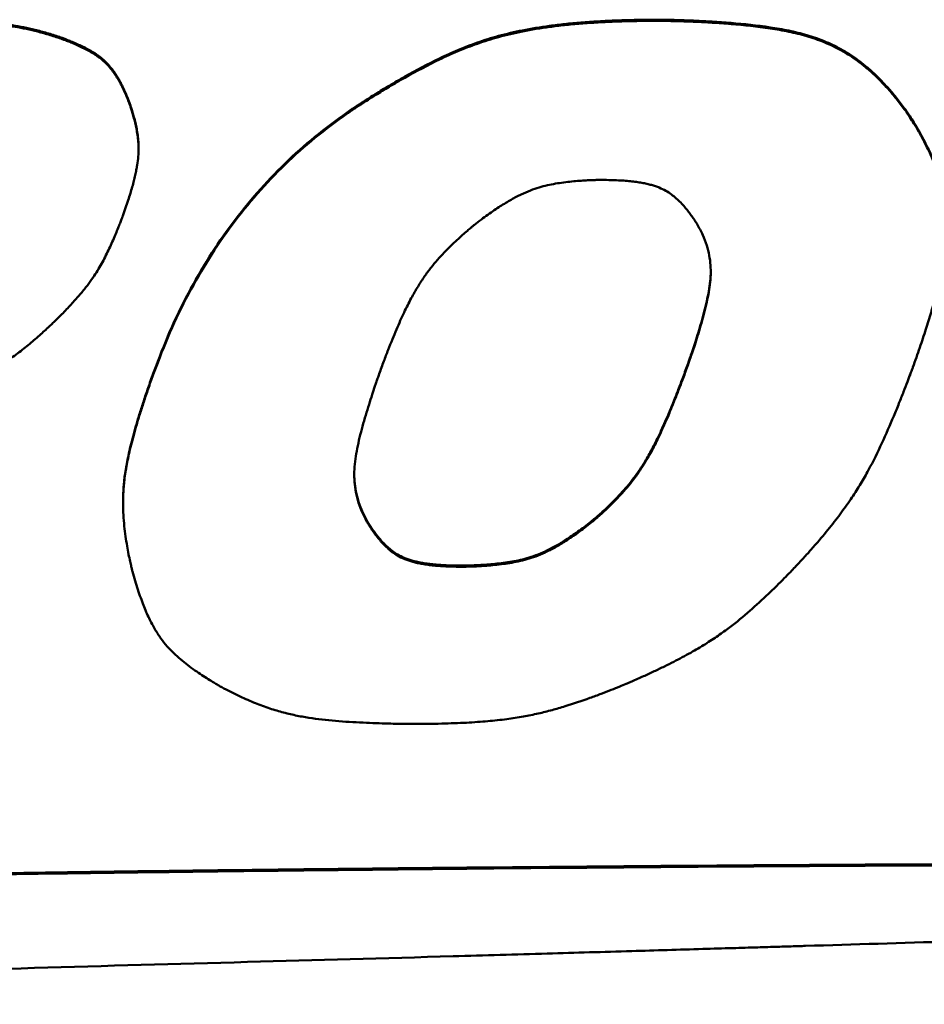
# Model space of a CAD drawing. Header units: inches. Extents: x 7.7 to 68.4, y -5.1 to 39.9.
# Tile 133 of 172: x 56.891 to 57.542, y 21.769 to 22.479. Entities that reach past the tile are written whole.
import ezdxf

# ---------------------------------------------------------------- set-up
doc = ezdxf.new("R2010")
doc.units = ezdxf.units.IN
doc.header["$MEASUREMENT"] = 0
doc.layers.add('Visible Edges(ROSSANSI)', color=7, linetype='Continuous', lineweight=50)
doc.layers.add('Visible Tangent Edges(ROSSANSI)', color=7, linetype='Continuous', lineweight=50)

msp = doc.modelspace()

# ---------------------------------------------------------------- linework, layer by layer
at = {"layer": 'Visible Edges(ROSSANSI)'}
for p, q in [((57.12662, 22.41189), (57.12662, 22.41111)), ((56.97641, 22.38658), (56.97641, 22.3858)), ((56.98742, 22.22504), (56.98742, 22.22426)), ((56.96523, 22.13147), (56.96523, 22.13069)), ((57.14092, 22.11775), (57.14092, 22.11697))]:
    msp.add_line(p, q, dxfattribs=at)
for points, knots in [([(56.8042, 22.47879), (56.8043, 22.47879), (56.80469, 22.47879), (56.80555, 22.47879), (56.80692, 22.47878), (56.80878, 22.47877), (56.81108, 22.47876), (56.8149, 22.47873), (56.82044, 22.47866), (56.82782, 22.47854), (56.83878, 22.47829), (56.85275, 22.47783), (56.86934, 22.47687), (56.88289, 22.47529), (56.89366, 22.47337), (56.90199, 22.47151), (56.91063, 22.4692), (56.91643, 22.46732), (56.91941, 22.46635)], [-0.2963167, -0.2963167, -0.2963167, -0.2963167, -0.2955579, -0.2933549, -0.2898176, -0.285056, -0.27918, -0.2722996, -0.2559651, -0.2369315, -0.2160773, -0.1724171, -0.1304522, -0.0894255, -0.0684889, -0.0468347, -0.0241211, 0, 0, 0, 0]), ([(56.91941, 22.46557), (56.91643, 22.46654), (56.91063, 22.46842), (56.90199, 22.47073), (56.89366, 22.47259), (56.88289, 22.47451), (56.86934, 22.47609), (56.85275, 22.47705), (56.83878, 22.47751), (56.82782, 22.47776), (56.82044, 22.47788), (56.8149, 22.47795), (56.81108, 22.47798), (56.80878, 22.47799), (56.80692, 22.478), (56.80555, 22.47801), (56.80469, 22.47801), (56.8043, 22.47801), (56.8042, 22.47801)], [0, 0, 0, 0, 0.0241211, 0.0468347, 0.0684889, 0.0894255, 0.1304522, 0.1724171, 0.2160773, 0.2369315, 0.2559651, 0.2722996, 0.27918, 0.285056, 0.2898176, 0.2933549, 0.2955579, 0.2963167, 0.2963167, 0.2963167, 0.2963167]), ([(57.12662, 22.41189), (57.12674, 22.41198), (57.12722, 22.41231), (57.12828, 22.41303), (57.13, 22.4142), (57.13349, 22.41653), (57.13918, 22.42025), (57.14742, 22.42546), (57.15728, 22.43147), (57.17255, 22.44032), (57.18899, 22.44905), (57.20652, 22.45707), (57.22068, 22.46256), (57.23619, 22.46737), (57.25357, 22.47143), (57.26949, 22.47404), (57.28353, 22.47573), (57.29518, 22.47681), (57.30769, 22.47767), (57.32112, 22.47829), (57.33555, 22.47868), (57.34551, 22.47872), (57.35067, 22.47874)], [-0.6122979, -0.6122979, -0.6122979, -0.6122979, -0.6111303, -0.6077306, -0.6022534, -0.5948527, -0.574897, -0.5490911, -0.5186557, -0.4848017, -0.4116151, -0.3742069, -0.3356581, -0.2946174, -0.2496353, -0.1992033, -0.1714634, -0.1417895, -0.1099927, -0.0758858, -0.0392828, 0, 0, 0, 0]), ([(57.35067, 22.47796), (57.34551, 22.47794), (57.33555, 22.4779), (57.32112, 22.47751), (57.30769, 22.47689), (57.29518, 22.47603), (57.28353, 22.47495), (57.26949, 22.47326), (57.25357, 22.47065), (57.23619, 22.46659), (57.22068, 22.46178), (57.20652, 22.45629), (57.18899, 22.44827), (57.17255, 22.43954), (57.15728, 22.43069), (57.14742, 22.42468), (57.13918, 22.41947), (57.13349, 22.41575), (57.13, 22.41342), (57.12828, 22.41225), (57.12722, 22.41153), (57.12674, 22.4112), (57.12662, 22.41111)], [0, 0, 0, 0, 0.0392828, 0.0758858, 0.1099927, 0.1417895, 0.1714634, 0.1992033, 0.2496353, 0.2946174, 0.3356581, 0.3742069, 0.4116151, 0.4848017, 0.5186557, 0.5490911, 0.574897, 0.5948527, 0.6022534, 0.6077306, 0.6111303, 0.6122979, 0.6122979, 0.6122979, 0.6122979]), ([(57.35067, 22.47874), (57.35083, 22.47874), (57.35148, 22.47874), (57.35291, 22.47873), (57.35522, 22.47871), (57.35833, 22.47866), (57.36216, 22.47858), (57.36852, 22.4784), (57.37774, 22.47806), (57.38997, 22.47743), (57.40803, 22.47614), (57.42648, 22.47418), (57.44466, 22.47108), (57.45772, 22.46791), (57.47036, 22.46355), (57.48267, 22.45765), (57.4925, 22.45132), (57.50021, 22.4453), (57.50609, 22.44012), (57.51196, 22.43434), (57.51782, 22.4279), (57.52371, 22.42078), (57.52747, 22.41569), (57.52942, 22.41306)], [-0.5157114, -0.5157114, -0.5157114, -0.5157114, -0.5144395, -0.5107494, -0.5048301, -0.49687, -0.4870574, -0.4755805, -0.4483844, -0.4167786, -0.382251, -0.3103148, -0.2754469, -0.2414359, -0.2075355, -0.1727743, -0.135974, -0.1163919, -0.0958021, -0.0740344, -0.0509206, -0.026296, 0, 0, 0, 0]), ([(57.52942, 22.41228), (57.52747, 22.41491), (57.52371, 22.42), (57.51782, 22.42712), (57.51196, 22.43356), (57.50609, 22.43934), (57.50021, 22.44452), (57.4925, 22.45054), (57.48267, 22.45687), (57.47036, 22.46277), (57.45772, 22.46713), (57.44466, 22.4703), (57.42648, 22.4734), (57.40803, 22.47536), (57.38997, 22.47665), (57.37774, 22.47728), (57.36852, 22.47762), (57.36216, 22.4778), (57.35833, 22.47788), (57.35522, 22.47793), (57.35291, 22.47795), (57.35148, 22.47796), (57.35083, 22.47796), (57.35067, 22.47796)], [0, 0, 0, 0, 0.026296, 0.0509206, 0.0740344, 0.0958021, 0.1163919, 0.135974, 0.1727743, 0.2075355, 0.2414359, 0.2754469, 0.3103148, 0.382251, 0.4167786, 0.4483844, 0.4755805, 0.4870574, 0.49687, 0.5048301, 0.5107494, 0.5144395, 0.5157114, 0.5157114, 0.5157114, 0.5157114]), ([(56.91941, 22.46635), (56.91946, 22.46633), (56.91964, 22.46627), (56.92005, 22.46613), (56.92069, 22.4659), (56.92199, 22.46543), (56.92408, 22.46464), (56.92703, 22.46347), (56.93047, 22.46203), (56.93559, 22.45972), (56.9408, 22.45707), (56.94586, 22.45399), (56.94954, 22.45131), (56.95309, 22.44815), (56.95587, 22.44507), (56.95804, 22.44226), (56.95969, 22.43989), (56.96134, 22.43728), (56.96297, 22.43443), (56.9646, 22.4313), (56.96623, 22.42789), (56.96787, 22.42416), (56.96891, 22.42156), (56.96944, 22.42021)], [-0.1879596, -0.1879596, -0.1879596, -0.1879596, -0.1875786, -0.1864713, -0.1846905, -0.1822893, -0.1758365, -0.1675334, -0.1577971, -0.14704, -0.1240793, -0.1125274, -0.1007811, -0.0884244, -0.0749815, -0.0676908, -0.0599349, -0.0516479, -0.0427648, -0.0332213, -0.022954, -0.0119006, 0, 0, 0, 0]), ([(56.96944, 22.41943), (56.96891, 22.42078), (56.96787, 22.42338), (56.96623, 22.42711), (56.9646, 22.43052), (56.96297, 22.43365), (56.96134, 22.4365), (56.95969, 22.43911), (56.95804, 22.44148), (56.95587, 22.44429), (56.95309, 22.44737), (56.94954, 22.45053), (56.94586, 22.45321), (56.9408, 22.45629), (56.93559, 22.45894), (56.93047, 22.46125), (56.92703, 22.46269), (56.92408, 22.46386), (56.92199, 22.46465), (56.92069, 22.46512), (56.92005, 22.46535), (56.91964, 22.46549), (56.91946, 22.46555), (56.91941, 22.46557)], [0, 0, 0, 0, 0.0119006, 0.022954, 0.0332213, 0.0427648, 0.0516479, 0.0599349, 0.0676908, 0.0749815, 0.0884244, 0.1007811, 0.1125274, 0.1240793, 0.14704, 0.1577971, 0.1675334, 0.1758365, 0.1822893, 0.1846905, 0.1864713, 0.1875786, 0.1879596, 0.1879596, 0.1879596, 0.1879596]), ([(56.96505, 22.33735), (56.96574, 22.33929), (56.96708, 22.34303), (56.96891, 22.34847), (56.9705, 22.35351), (56.97188, 22.3582), (56.97305, 22.36256), (56.97402, 22.36661), (56.97481, 22.37037), (56.9756, 22.37489), (56.97624, 22.38004), (56.97648, 22.38572), (56.97627, 22.39088), (56.9757, 22.3957), (56.9749, 22.40027), (56.97396, 22.4046), (56.97294, 22.40857), (56.97193, 22.41207), (56.97101, 22.41499), (56.97026, 22.41721), (56.96977, 22.41857), (56.96952, 22.41922), (56.96946, 22.41939), (56.96944, 22.41943)], [0, 0, 0, 0, 0.0169268, 0.0325879, 0.0470637, 0.060435, 0.0727835, 0.0841911, 0.0947407, 0.1045156, 0.1220735, 0.1375362, 0.15156, 0.1647699, 0.1776004, 0.1898717, 0.2012431, 0.2113631, 0.2198732, 0.2264092, 0.2306031, 0.2317059, 0.2320839, 0.2320839, 0.2320839, 0.2320839]), ([(56.96944, 22.42021), (56.96946, 22.42017), (56.96952, 22.42), (56.96977, 22.41935), (56.97026, 22.41799), (56.97101, 22.41577), (56.97193, 22.41285), (56.97294, 22.40935), (56.97396, 22.40538), (56.9749, 22.40105), (56.9757, 22.39648), (56.97627, 22.39166), (56.9764, 22.38834), (56.97641, 22.38661), (56.97641, 22.38658)], [-0.23208387, -0.23208387, -0.23208387, -0.23208387, -0.23170588, -0.23060305, -0.22640916, -0.21987317, -0.21136312, -0.20124305, -0.1898717, -0.17760038, -0.16476991, -0.15156004, -0.13753619, -0.13726905, -0.13726905, -0.13726905, -0.13726905]), ([(56.98742, 22.22504), (56.99115, 22.23482), (56.99851, 22.25406), (57.0119, 22.28162), (57.02682, 22.30755), (57.04343, 22.33182), (57.06169, 22.35443), (57.08163, 22.37534), (57.10313, 22.39471), (57.11879, 22.40617), (57.12662, 22.41189)], [-0.6347024, -0.6347024, -0.6347024, -0.6347024, -0.5489814, -0.4659366, -0.3851797, -0.3062885, -0.2288106, -0.1522682, -0.0761659, 0, 0, 0, 0]), ([(57.12662, 22.41111), (57.11879, 22.40539), (57.10313, 22.39393), (57.08163, 22.37456), (57.06169, 22.35365), (57.04343, 22.33104), (57.02682, 22.30677), (57.0119, 22.28084), (56.99851, 22.25328), (56.99115, 22.23404), (56.98742, 22.22426)], [0, 0, 0, 0, 0.0761659, 0.1522682, 0.2288106, 0.3062885, 0.3851797, 0.4659366, 0.5489814, 0.6347024, 0.6347024, 0.6347024, 0.6347024]), ([(57.52942, 22.41306), (57.52947, 22.41298), (57.52971, 22.41265), (57.53059, 22.41138), (57.53237, 22.40871), (57.53515, 22.40431), (57.5386, 22.39848), (57.54244, 22.39141), (57.54641, 22.38332), (57.55023, 22.3744), (57.55365, 22.36482), (57.55645, 22.35453), (57.55816, 22.3437), (57.55851, 22.33624), (57.55851, 22.33252)], [-0.5303679, -0.5303679, -0.5303679, -0.5303679, -0.5295361, -0.5271116, -0.5179086, -0.5035994, -0.4850115, -0.4629541, -0.4382124, -0.4115375, -0.3836325, -0.3548082, -0.3239452, -0.2931655, -0.2931655, -0.2931655, -0.2931655]), ([(57.5341, 22.22827), (57.53578, 22.23301), (57.53902, 22.24211), (57.54337, 22.25531), (57.54712, 22.2675), (57.55027, 22.27876), (57.55286, 22.28914), (57.55493, 22.29871), (57.5565, 22.30754), (57.55761, 22.31569), (57.55828, 22.32323), (57.55864, 22.33223), (57.55823, 22.34247), (57.55645, 22.35375), (57.55365, 22.36404), (57.55023, 22.37362), (57.54641, 22.38254), (57.54244, 22.39063), (57.5386, 22.3977), (57.53515, 22.40353), (57.53237, 22.40793), (57.53059, 22.4106), (57.52971, 22.41187), (57.52947, 22.4122), (57.52942, 22.41228)], [0, 0, 0, 0, 0.0412697, 0.0792375, 0.11411, 0.1460959, 0.1754065, 0.2022557, 0.22686, 0.2494391, 0.2702147, 0.2894106, 0.3239452, 0.3548082, 0.3836325, 0.4115375, 0.4382124, 0.4629541, 0.4850115, 0.5035994, 0.5179086, 0.5271116, 0.5295361, 0.5303679, 0.5303679, 0.5303679, 0.5303679]), ([(57.21828, 22.33089), (57.21995, 22.33219), (57.22319, 22.33469), (57.22796, 22.3382), (57.23248, 22.34137), (57.23676, 22.34423), (57.24083, 22.34678), (57.2447, 22.34905), (57.24839, 22.35106), (57.25297, 22.35335), (57.25841, 22.35572), (57.26473, 22.3579), (57.27081, 22.35949), (57.27867, 22.36102), (57.28636, 22.36201), (57.29371, 22.36266), (57.29853, 22.36298), (57.30261, 22.36317), (57.30546, 22.36326), (57.30722, 22.3633), (57.3081, 22.36331), (57.30864, 22.36331), (57.30888, 22.36332), (57.30894, 22.36332)], [0, 0, 0, 0, 0.0166636, 0.0321587, 0.0465651, 0.0599632, 0.0724342, 0.0840601, 0.0949237, 0.1051083, 0.1237692, 0.1407052, 0.1565485, 0.1718834, 0.2018324, 0.2156756, 0.2281185, 0.2386679, 0.2468257, 0.2498511, 0.2520904, 0.2534803, 0.2539576, 0.2539576, 0.2539576, 0.2539576]), ([(57.30894, 22.36332), (57.311, 22.3633), (57.31493, 22.36328), (57.3206, 22.3631), (57.3258, 22.36281), (57.33055, 22.3624), (57.3349, 22.36188), (57.33885, 22.36126), (57.34246, 22.36053), (57.34574, 22.35971), (57.34872, 22.35879), (57.35223, 22.35748), (57.35613, 22.35562), (57.36019, 22.35298), (57.36372, 22.35006), (57.36689, 22.34698), (57.36976, 22.34382), (57.37229, 22.34073), (57.37445, 22.33786), (57.37619, 22.33537), (57.37748, 22.33342), (57.37825, 22.33219), (57.37861, 22.33159), (57.3787, 22.33143), (57.37873, 22.33139)], [0, 0, 0, 0, 0.0156377, 0.0300123, 0.0432069, 0.055306, 0.0663959, 0.0765647, 0.0859023, 0.0945007, 0.1024532, 0.1098536, 0.1233637, 0.1357529, 0.1476466, 0.1594258, 0.1708944, 0.1816949, 0.1914461, 0.1997507, 0.2062006, 0.2103799, 0.2114866, 0.2118674, 0.2118674, 0.2118674, 0.2118674]), ([(56.91926, 22.2646), (56.92049, 22.26584), (56.92287, 22.26824), (56.92626, 22.2718), (56.92939, 22.27518), (56.93312, 22.27937), (56.93726, 22.28429), (56.94159, 22.28994), (56.94525, 22.29525), (56.94936, 22.30188), (56.95364, 22.31008), (56.95733, 22.3182), (56.95996, 22.32439), (56.96163, 22.32847), (56.963, 22.33194), (56.96394, 22.33437), (56.9645, 22.33588), (56.96478, 22.33662), (56.96495, 22.33709), (56.96503, 22.3373), (56.96505, 22.33735)], [0, 0, 0, 0, 0.0138744, 0.0269027, 0.0391442, 0.0506585, 0.0717436, 0.090639, 0.1078242, 0.1237738, 0.1537976, 0.1830294, 0.1965902, 0.2087936, 0.2191468, 0.2271555, 0.2301259, 0.2323245, 0.2336891, 0.2341578, 0.2341578, 0.2341578, 0.2341578]), ([(57.14978, 22.22359), (57.15087, 22.22659), (57.15297, 22.23237), (57.15614, 22.24066), (57.15916, 22.24829), (57.16207, 22.2553), (57.16487, 22.26172), (57.16757, 22.2676), (57.17019, 22.27297), (57.17346, 22.2793), (57.17742, 22.28629), (57.18221, 22.29367), (57.18696, 22.30004), (57.19172, 22.3057), (57.19647, 22.31087), (57.20113, 22.31561), (57.20555, 22.31985), (57.20955, 22.32351), (57.21296, 22.32649), (57.21559, 22.32871), (57.21728, 22.3301), (57.21807, 22.33073), (57.21828, 22.33089)], [0, 0, 0, 0, 0.026178, 0.0503887, 0.072754, 0.0933964, 0.1124388, 0.1300049, 0.1462188, 0.1612053, 0.187994, 0.211375, 0.2323401, 0.2518532, 0.2706136, 0.2884026, 0.3047639, 0.3192302, 0.3313258, 0.3405693, 0.3464747, 0.3485524, 0.3485524, 0.3485524, 0.3485524]), ([(57.37873, 22.33139), (57.38012, 22.32882), (57.38281, 22.32389), (57.38569, 22.31634), (57.38756, 22.30904), (57.38849, 22.30189), (57.3886, 22.29482), (57.38802, 22.28774), (57.38687, 22.28055), (57.3847, 22.27065), (57.38202, 22.26075), (57.37913, 22.25111), (57.37708, 22.24461), (57.37547, 22.23972), (57.37433, 22.23635), (57.37364, 22.23432), (57.37307, 22.23268), (57.37264, 22.23147), (57.37237, 22.23071), (57.37225, 22.23037), (57.37222, 22.23028)], [0, 0, 0, 0, 0.023768, 0.0455954, 0.066056, 0.0857033, 0.1050405, 0.124498, 0.144425, 0.1650975, 0.2080905, 0.2288077, 0.2478003, 0.2641599, 0.2710677, 0.2769756, 0.2817695, 0.2853351, 0.2875583, 0.2883248, 0.2883248, 0.2883248, 0.2883248]), ([(57.37222, 22.23106), (57.37225, 22.23115), (57.37237, 22.23149), (57.37264, 22.23225), (57.37307, 22.23346), (57.37364, 22.2351), (57.37433, 22.23713), (57.37547, 22.2405), (57.37708, 22.24539), (57.37913, 22.25189), (57.38202, 22.26153), (57.3847, 22.27143), (57.38687, 22.28133), (57.38802, 22.28852), (57.38846, 22.2939), (57.38852, 22.29689), (57.38853, 22.29753)], [-0.2883248, -0.2883248, -0.2883248, -0.2883248, -0.2875583, -0.2853351, -0.2817695, -0.2769756, -0.2710677, -0.2641599, -0.2478003, -0.2288077, -0.2080905, -0.1650975, -0.144425, -0.124498, -0.1050405, -0.0997766, -0.0997766, -0.0997766, -0.0997766]), ([(56.84792, 22.21501), (56.84957, 22.21578), (56.85275, 22.21727), (56.85735, 22.21951), (56.86163, 22.22165), (56.86679, 22.22432), (56.87261, 22.2275), (56.8789, 22.23122), (56.88442, 22.23478), (56.89083, 22.2393), (56.89802, 22.24502), (56.90464, 22.25082), (56.90951, 22.25526), (56.91265, 22.25819), (56.91527, 22.26069), (56.91708, 22.26244), (56.91819, 22.26353), (56.91874, 22.26407), (56.91907, 22.26441), (56.91923, 22.26456), (56.91926, 22.2646)], [0, 0, 0, 0, 0.014066, 0.0272487, 0.0396078, 0.0512032, 0.0723433, 0.0911521, 0.1081124, 0.1237044, 0.1526588, 0.1804902, 0.1933196, 0.2048274, 0.2145639, 0.2220782, 0.2248608, 0.2269185, 0.2281945, 0.2286325, 0.2286325, 0.2286325, 0.2286325]), ([(57.30238, 22.11708), (57.30258, 22.11724), (57.30335, 22.11786), (57.30499, 22.11923), (57.30756, 22.12143), (57.31088, 22.12441), (57.31479, 22.12808), (57.31912, 22.13236), (57.32371, 22.13719), (57.32841, 22.14251), (57.33315, 22.14839), (57.33792, 22.15508), (57.34184, 22.16136), (57.34505, 22.16704), (57.34762, 22.17187), (57.35028, 22.17718), (57.35303, 22.183), (57.35589, 22.18938), (57.35888, 22.19637), (57.362, 22.20401), (57.36527, 22.21235), (57.36872, 22.22144), (57.37102, 22.22777), (57.37222, 22.23106)], [-0.366137, -0.366137, -0.366137, -0.366137, -0.364112, -0.3583399, -0.3492724, -0.3373571, -0.3230365, -0.3067458, -0.2889118, -0.2699485, -0.2500205, -0.2283278, -0.2037955, -0.1901201, -0.1753216, -0.1592618, -0.1418025, -0.1228065, -0.1021366, -0.0796566, -0.0552306, -0.0287233, 0, 0, 0, 0]), ([(57.37222, 22.23028), (57.37102, 22.22699), (57.36872, 22.22066), (57.36527, 22.21157), (57.362, 22.20323), (57.35888, 22.19559), (57.35589, 22.1886), (57.35303, 22.18222), (57.35028, 22.1764), (57.34762, 22.17109), (57.34505, 22.16626), (57.34184, 22.16058), (57.33792, 22.1543), (57.33315, 22.14761), (57.32841, 22.14173), (57.32371, 22.13641), (57.31912, 22.13158), (57.31479, 22.1273), (57.31088, 22.12363), (57.30756, 22.12065), (57.30499, 22.11845), (57.30335, 22.11708), (57.30258, 22.11646), (57.30238, 22.1163)], [0, 0, 0, 0, 0.0287233, 0.0552306, 0.0796566, 0.1021366, 0.1228065, 0.1418025, 0.1592618, 0.1753216, 0.1901201, 0.2037955, 0.2283278, 0.2500205, 0.2699485, 0.2889118, 0.3067458, 0.3230365, 0.3373571, 0.3492724, 0.3583399, 0.364112, 0.366137, 0.366137, 0.366137, 0.366137]), ([(57.45222, 22.08738), (57.45427, 22.08962), (57.45826, 22.09396), (57.46564, 22.10233), (57.47391, 22.11219), (57.48265, 22.1235), (57.49013, 22.13414), (57.49658, 22.14429), (57.50398, 22.15725), (57.51191, 22.17347), (57.51891, 22.18962), (57.52401, 22.20203), (57.52728, 22.21028), (57.53, 22.2173), (57.53186, 22.22223), (57.533, 22.22528), (57.53356, 22.2268), (57.5339, 22.22774), (57.53406, 22.22817), (57.5341, 22.22827)], [0, 0, 0, 0, 0.0242078, 0.0470837, 0.0892355, 0.1272553, 0.1619436, 0.1940965, 0.2244981, 0.2830653, 0.34117, 0.3683535, 0.3929169, 0.4138263, 0.430046, 0.4360732, 0.440539, 0.4433137, 0.4442675, 0.4442675, 0.4442675, 0.4442675]), ([(56.98742, 22.22426), (56.98619, 22.22081), (56.98382, 22.21418), (56.98055, 22.20454), (56.97766, 22.1956), (56.97513, 22.18731), (56.97294, 22.17962), (56.97108, 22.17248), (56.96951, 22.16586), (56.96785, 22.15793), (56.96636, 22.14895), (56.96539, 22.13905), (56.96514, 22.13011), (56.96545, 22.1218), (56.96612, 22.11393), (56.96703, 22.10651), (56.9681, 22.09972), (56.9692, 22.09373), (56.97024, 22.08875), (56.9711, 22.08497), (56.97169, 22.08259), (56.97198, 22.08149), (56.97206, 22.0812)], [0, 0, 0, 0, 0.0300421, 0.0578327, 0.0835123, 0.1072216, 0.1291023, 0.1492969, 0.1679483, 0.1852004, 0.2160809, 0.2430959, 0.267387, 0.2900598, 0.3119099, 0.3326696, 0.351796, 0.3687321, 0.3829111, 0.3937589, 0.4006961, 0.4031387, 0.4031387, 0.4031387, 0.4031387]), ([(56.96523, 22.13147), (56.96523, 22.13415), (56.96541, 22.14009), (56.96636, 22.14973), (56.96785, 22.15871), (56.96951, 22.16664), (56.97108, 22.17326), (56.97294, 22.1804), (56.97513, 22.18809), (56.97766, 22.19638), (56.98055, 22.20532), (56.98382, 22.21496), (56.98619, 22.22159), (56.98742, 22.22504)], [-0.2652583, -0.2652583, -0.2652583, -0.2652583, -0.2430959, -0.2160809, -0.1852004, -0.1679483, -0.1492969, -0.1291023, -0.1072216, -0.0835123, -0.0578327, -0.0300421, 0, 0, 0, 0]), ([(57.14092, 22.11697), (57.13956, 22.11959), (57.13695, 22.12464), (57.13422, 22.1324), (57.13249, 22.13995), (57.13172, 22.1474), (57.13177, 22.15482), (57.13252, 22.16229), (57.13385, 22.1699), (57.13626, 22.18044), (57.13919, 22.191), (57.14232, 22.20129), (57.14455, 22.20825), (57.14628, 22.21348), (57.14751, 22.21708), (57.14825, 22.21926), (57.14887, 22.22102), (57.14933, 22.22232), (57.14961, 22.22313), (57.14974, 22.2235), (57.14978, 22.22359)], [0, 0, 0, 0, 0.0240007, 0.0462453, 0.0673107, 0.0877448, 0.1080375, 0.1286014, 0.149768, 0.1717982, 0.2177319, 0.2398998, 0.260236, 0.277762, 0.2851648, 0.2914972, 0.2966363, 0.3004594, 0.3028434, 0.3036654, 0.3036654, 0.3036654, 0.3036654]), ([(57.13178, 22.15117), (57.13178, 22.15018), (57.13187, 22.14672), (57.13249, 22.14073), (57.13422, 22.13318), (57.13695, 22.12542), (57.13956, 22.12037), (57.14092, 22.11775)], [-0.0959248, -0.0959248, -0.0959248, -0.0959248, -0.08774477, -0.06731065, -0.04624528, -0.02400072, 0, 0, 0, 0]), ([(57.14092, 22.11775), (57.14094, 22.11771), (57.14103, 22.11754), (57.14138, 22.11694), (57.14213, 22.11569), (57.14338, 22.1137), (57.14508, 22.11117), (57.14719, 22.10826), (57.14966, 22.10512), (57.15247, 22.10192), (57.15558, 22.09878), (57.15904, 22.09582), (57.16304, 22.09314), (57.16689, 22.09125), (57.17036, 22.08992), (57.17331, 22.08899), (57.17656, 22.08815), (57.18013, 22.08741), (57.18405, 22.08678), (57.18836, 22.08625), (57.19307, 22.08584), (57.19823, 22.08554), (57.20386, 22.08535), (57.20777, 22.08533), (57.2098, 22.08532)], [-0.2109634, -0.2109634, -0.2109634, -0.2109634, -0.2105804, -0.2094673, -0.2052659, -0.1987859, -0.1904488, -0.180668, -0.1698461, -0.1583694, -0.1466, -0.1347386, -0.1224105, -0.1089934, -0.1016508, -0.0937635, -0.0852369, -0.0759775, -0.0658928, -0.0548927, -0.0428889, -0.0297949, -0.0155263, 0, 0, 0, 0]), ([(57.2098, 22.08454), (57.20777, 22.08455), (57.20386, 22.08457), (57.19823, 22.08476), (57.19307, 22.08506), (57.18836, 22.08547), (57.18405, 22.086), (57.18013, 22.08663), (57.17656, 22.08737), (57.17331, 22.08821), (57.17036, 22.08914), (57.16689, 22.09047), (57.16304, 22.09236), (57.15904, 22.09504), (57.15558, 22.098), (57.15247, 22.10114), (57.14966, 22.10434), (57.14719, 22.10748), (57.14508, 22.11039), (57.14338, 22.11292), (57.14213, 22.11491), (57.14138, 22.11616), (57.14103, 22.11677), (57.14094, 22.11693), (57.14092, 22.11697)], [0, 0, 0, 0, 0.0155263, 0.0297949, 0.0428889, 0.0548927, 0.0658928, 0.0759775, 0.0852369, 0.0937635, 0.1016508, 0.1089934, 0.1224105, 0.1347386, 0.1466, 0.1583694, 0.1698461, 0.180668, 0.1904488, 0.1987859, 0.2052659, 0.2094673, 0.2105804, 0.2109634, 0.2109634, 0.2109634, 0.2109634]), ([(57.2098, 22.08532), (57.20987, 22.08532), (57.21013, 22.08532), (57.2107, 22.08533), (57.21163, 22.08534), (57.2135, 22.08537), (57.21653, 22.08546), (57.22085, 22.08565), (57.22595, 22.08596), (57.23368, 22.08659), (57.24174, 22.08756), (57.24993, 22.08906), (57.2562, 22.09061), (57.26267, 22.09274), (57.26948, 22.09561), (57.27535, 22.09863), (57.28032, 22.10151), (57.28434, 22.10401), (57.28855, 22.10681), (57.29297, 22.10992), (57.29762, 22.11335), (57.30076, 22.11581), (57.30238, 22.11708)], [-0.2581129, -0.2581129, -0.2581129, -0.2581129, -0.2576043, -0.2561246, -0.2537424, -0.2505261, -0.2418653, -0.2306875, -0.217535, -0.2029455, -0.1715745, -0.155653, -0.1393536, -0.1221212, -0.1033492, -0.0823985, -0.0709014, -0.0586163, -0.0454628, -0.0313612, -0.0162329, 0, 0, 0, 0]), ([(57.30238, 22.1163), (57.30076, 22.11503), (57.29762, 22.11257), (57.29297, 22.10914), (57.28855, 22.10603), (57.28434, 22.10323), (57.28032, 22.10073), (57.27535, 22.09785), (57.26948, 22.09483), (57.26267, 22.09196), (57.2562, 22.08983), (57.24993, 22.08828), (57.24174, 22.08678), (57.23368, 22.08581), (57.22595, 22.08518), (57.22085, 22.08487), (57.21653, 22.08468), (57.2135, 22.08459), (57.21163, 22.08456), (57.2107, 22.08455), (57.21013, 22.08454), (57.20987, 22.08454), (57.2098, 22.08454)], [0, 0, 0, 0, 0.0162329, 0.0313612, 0.0454628, 0.0586163, 0.0709014, 0.0823985, 0.1033492, 0.1221212, 0.1393536, 0.155653, 0.1715745, 0.2029455, 0.217535, 0.2306875, 0.2418653, 0.2505261, 0.2537424, 0.2561246, 0.2576043, 0.2581129, 0.2581129, 0.2581129, 0.2581129]), ([(57.33161, 22.00181), (57.33442, 22.00305), (57.33986, 22.00546), (57.3477, 22.00909), (57.355, 22.0126), (57.36379, 22.01699), (57.37369, 22.02227), (57.38437, 22.02854), (57.39372, 22.03462), (57.40458, 22.04244), (57.41669, 22.05251), (57.42778, 22.06277), (57.43591, 22.07066), (57.44116, 22.0759), (57.44555, 22.08037), (57.44857, 22.08352), (57.45042, 22.08547), (57.45134, 22.08644), (57.4519, 22.08704), (57.45215, 22.08731), (57.45222, 22.08738)], [0, 0, 0, 0, 0.0237427, 0.0459991, 0.0668716, 0.0864626, 0.1222117, 0.1540756, 0.1828826, 0.2094536, 0.2590658, 0.3070294, 0.3292067, 0.3491315, 0.3660126, 0.3790561, 0.3838903, 0.3874667, 0.3896856, 0.3904474, 0.3904474, 0.3904474, 0.3904474]), ([(56.97206, 22.0812), (56.9727, 22.07891), (56.97393, 22.07449), (56.97591, 22.06815), (56.97789, 22.0623), (56.97989, 22.05693), (56.98191, 22.052), (56.98396, 22.04748), (56.98604, 22.04333), (56.98878, 22.03841), (56.99231, 22.03295), (56.99687, 22.0272), (57.00166, 22.02222), (57.00826, 22.01636), (57.01511, 22.01116), (57.02188, 22.00652), (57.02642, 22.00359), (57.03032, 22.00119), (57.03308, 21.99956), (57.03479, 21.99858), (57.03565, 21.9981), (57.03618, 21.9978), (57.03642, 21.99767), (57.03649, 21.99764)], [0, 0, 0, 0, 0.0195832, 0.0377505, 0.0545983, 0.0702245, 0.0847278, 0.0982084, 0.1107677, 0.1225077, 0.1439336, 0.1633016, 0.1813843, 0.1988843, 0.2331055, 0.2489518, 0.2632115, 0.2753145, 0.2846832, 0.2881603, 0.2907349, 0.2923337, 0.292883, 0.292883, 0.292883, 0.292883]), ([(57.17431, 21.97123), (57.17783, 21.97124), (57.18465, 21.97126), (57.19453, 21.97144), (57.20375, 21.97172), (57.21236, 21.97211), (57.22038, 21.97261), (57.23008, 21.97338), (57.24111, 21.97457), (57.25322, 21.97642), (57.26411, 21.97862), (57.27413, 21.98113), (57.28658, 21.98479), (57.29838, 21.98878), (57.30941, 21.99285), (57.31653, 21.9956), (57.32249, 21.99799), (57.32662, 21.99969), (57.32915, 22.00076), (57.3304, 22.00129), (57.33117, 22.00162), (57.33152, 22.00177), (57.33161, 22.00181)], [0, 0, 0, 0, 0.0268679, 0.0519392, 0.0753327, 0.0971677, 0.1175638, 0.1366411, 0.1713197, 0.2021708, 0.2301553, 0.2562171, 0.2812712, 0.3297343, 0.3519416, 0.3718047, 0.3885716, 0.4014872, 0.406264, 0.4097936, 0.4119812, 0.4127315, 0.4127315, 0.4127315, 0.4127315]), ([(57.03649, 21.99764), (57.04039, 21.99559), (57.04783, 21.99168), (57.05895, 21.98676), (57.06946, 21.98279), (57.07954, 21.9797), (57.08932, 21.97734), (57.10216, 21.97501), (57.11844, 21.97327), (57.13468, 21.97228), (57.14731, 21.97176), (57.15577, 21.9715), (57.16211, 21.97136), (57.16647, 21.9713), (57.16909, 21.97126), (57.17121, 21.97124), (57.17278, 21.97123), (57.17375, 21.97123), (57.17419, 21.97123), (57.17431, 21.97123)], [0, 0, 0, 0, 0.0341939, 0.0652992, 0.0939269, 0.1206849, 0.1461656, 0.1709329, 0.2203767, 0.270927, 0.2949054, 0.3167207, 0.3353953, 0.3432488, 0.3499496, 0.355375, 0.3594024, 0.3619089, 0.3627717, 0.3627717, 0.3627717, 0.3627717]), ([(56.32954, 21.8482), (56.33109, 21.84833), (56.33796, 21.84888), (56.35487, 21.8499), (56.38599, 21.8515), (56.43425, 21.85349), (56.50255, 21.8558), (56.57333, 21.85773), (56.64218, 21.85936), (56.70383, 21.86066), (56.77268, 21.86196), (56.84903, 21.86323), (56.93274, 21.86445), (57.05689, 21.86607), (57.29572, 21.86861), (57.57511, 21.87047), (57.85516, 21.87097), (58.02326, 21.87056), (58.14905, 21.86968), (58.23427, 21.86875), (58.3118, 21.86759), (58.36079, 21.86641), (58.38382, 21.86586)], [-5.218874, -5.218874, -5.218874, -5.218874, -5.206983, -5.166388, -5.089691, -4.969483, -4.798344, -4.568853, -4.429904, -4.273582, -4.098959, -3.905105, -3.691719, -3.461009, -2.958963, -1.871764, -1.331981, -0.824983, -0.590863, -0.373439, -0.175543, 0, 0, 0, 0]), ([(58.38382, 21.86508), (58.36079, 21.86563), (58.3118, 21.86681), (58.23427, 21.86797), (58.14905, 21.86891), (58.02326, 21.86978), (57.85516, 21.87019), (57.57511, 21.86969), (57.29572, 21.86783), (57.05689, 21.86529), (56.93274, 21.86367), (56.84903, 21.86245), (56.77268, 21.86118), (56.70383, 21.85988), (56.64218, 21.85858), (56.57333, 21.85695), (56.50255, 21.85502), (56.43425, 21.85271), (56.38599, 21.85072), (56.35487, 21.84912), (56.33796, 21.8481), (56.33109, 21.84755), (56.32954, 21.84742)], [0, 0, 0, 0, 0.175543, 0.373439, 0.590863, 0.824983, 1.331981, 1.871764, 2.958963, 3.461009, 3.691719, 3.905105, 4.098959, 4.273582, 4.429904, 4.568853, 4.798344, 4.969483, 5.089691, 5.166388, 5.206983, 5.218874, 5.218874, 5.218874, 5.218874]), ([(57.45678, 21.81125), (57.49163, 21.81232), (57.55913, 21.81438), (57.65714, 21.81739), (57.74874, 21.82021), (57.83417, 21.82285), (57.91365, 21.82531), (57.98741, 21.8276), (58.05567, 21.82973), (58.11866, 21.8317), (58.1766, 21.83353), (58.22974, 21.8352), (58.27828, 21.83674), (58.32246, 21.83815), (58.3625, 21.83943), (58.40827, 21.8409), (58.45683, 21.84247), (58.50568, 21.84407), (58.54312, 21.84531), (58.5707, 21.84623), (58.58993, 21.84689), (58.60235, 21.84733), (58.60968, 21.8476), (58.61304, 21.84774), (58.6142, 21.84778)], [0, 0, 0, 0, 0.265735, 0.514622, 0.747237, 0.964156, 1.165955, 1.35321, 1.526498, 1.686394, 1.833473, 1.968314, 2.09149, 2.203579, 2.305156, 2.396797, 2.552577, 2.675405, 2.769279, 2.838075, 2.885671, 2.915942, 2.932765, 2.941572, 2.941572, 2.941572, 2.941572]), ([(56.42518, 21.76916), (56.47994, 21.77364), (56.58747, 21.78242), (56.79745, 21.79279), (57.00201, 21.79818), (57.17624, 21.80302), (57.26846, 21.80567), (57.32844, 21.80742), (57.37291, 21.80873), (57.40318, 21.80964), (57.42122, 21.81018), (57.43573, 21.81061), (57.44643, 21.81094), (57.45302, 21.81114), (57.45601, 21.81123), (57.45678, 21.81125)], [0, 0, 0, 0, 0.418892, 0.822515, 1.602102, 1.978191, 2.150762, 2.305164, 2.435508, 2.489817, 2.535902, 2.573028, 2.600458, 2.617456, 2.623286, 2.623286, 2.623286, 2.623286])]:
    msp.add_open_spline(points, degree=3, knots=knots, dxfattribs=at)
at = {"layer": 'Visible Tangent Edges(ROSSANSI)'}
for p, q in [((57.35067, 22.47874), (57.35067, 22.47796)), ((56.91941, 22.46635), (56.91941, 22.46557)), ((56.96944, 22.42021), (56.96944, 22.41943)), ((57.52942, 22.41306), (57.52942, 22.41228)), ((57.37222, 22.23106), (57.37222, 22.23028)), ((57.30238, 22.11708), (57.30238, 22.1163)), ((57.2098, 22.08532), (57.2098, 22.08454))]:
    msp.add_line(p, q, dxfattribs=at)

doc.saveas('drawing.dxf')
